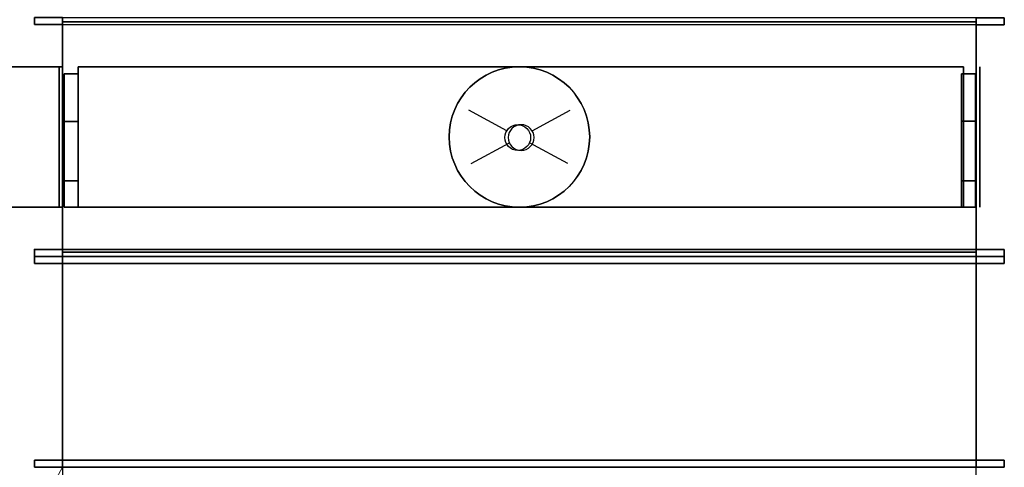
# Model space of a CAD drawing. Header units: millimetres. Extents: x 918337 to 1269480, y -257156 to -67477.
# Tile 19 of 114: x 1015946 to 1016646, y -134543 to -134225. Entities that reach past the tile are written whole.
import ezdxf

# ---------------------------------------------------------------- set-up
doc = ezdxf.new("R2010")
doc.units = ezdxf.units.MM
doc.layers.get('0').update_dxf_attribs({"color": 8, "lineweight": 9})
for name, color, linetype, lineweight in [('1VZT - LEGENDY', 7, 'Continuous', 13), ('1VZT-POTRUBI', 4, 'Continuous', 30), ('1VZT-srafy', 253, 'Continuous', 13)]:
    doc.layers.add(name, color=color, linetype=linetype, lineweight=lineweight)
for name, color, linetype in [('MAT_253_BYOLXP003919182844', 253, 'Continuous'), ('MAT_30_BYOLXP003919182844', 30, 'Continuous'), ('MAT_42_BYOLXP003919182844', 42, 'Continuous'), ('Mat_mar_BYOLXP003919182844', 7, 'Continuous')]:
    doc.layers.add(name, color=color, linetype=linetype)

# ---------------------------------------------------------------- blocks, each defined once
blk = doc.blocks.new('1283_251_BYOLXP003919182844')
at = {"layer": 'MAT_253_BYOLXP003919182844'}
for points in [[(3779.9275, 1776.2693, -300.6597), (3813.8474, 1776.2748, -327.7197), (3813.8474, 1766.2748, -327.7217), (3779.9275, 1766.2693, -300.6617)], [(3824.9775, 1776.2649, -278.9697), (3813.8474, 1776.2748, -327.7197), (3779.9275, 1776.2693, -300.6597), (3779.9275, 1776.2605, -257.2797)], [(3779.9275, 1776.2605, -257.2797), (3779.9275, 1776.2693, -300.6597), (3779.9275, 1766.2693, -300.6617), (3779.9275, 1766.2605, -257.2817)], [(3824.9775, 1776.2649, -278.9697), (3779.9275, 1776.2605, -257.2797), (3813.8474, 1776.2549, -230.2197), (3856.1475, 1776.257, -239.8797)], [(3813.8474, 1776.2549, -230.2197), (3779.9275, 1776.2605, -257.2797), (3779.9275, 1766.2605, -257.2817), (3813.8474, 1766.2549, -230.2217)], [(3813.8474, 1776.2748, -327.7197), (3856.1475, 1776.2728, -318.0597), (3856.1475, 1766.2728, -318.0617), (3813.8474, 1766.2748, -327.7217)], [(3824.9775, 1776.2649, -278.9697), (3874.9775, 1776.2649, -278.9697), (3856.1475, 1776.2728, -318.0597), (3813.8474, 1776.2748, -327.7197)], [(3856.1475, 1776.257, -239.8797), (3813.8474, 1776.2549, -230.2197), (3813.8474, 1766.2549, -230.2217), (3856.1475, 1766.2568, -239.8817)], [(3824.9775, 1776.2649, -278.9697), (3856.1475, 1776.257, -239.8797), (3874.9775, 1776.2649, -278.9697), (3824.9775, 1776.2649, -278.9697)], [(3856.1475, 1776.2728, -318.0597), (3874.9775, 1776.2649, -278.9697), (3874.9775, 1766.2649, -278.9717), (3856.1475, 1766.2728, -318.0617)], [(3874.9775, 1776.2649, -278.9697), (3856.1475, 1776.257, -239.8797), (3856.1475, 1766.2568, -239.8817), (3874.9775, 1766.2649, -278.9717)], [(3813.8474, 1766.2748, -327.7217), (3856.1475, 1766.2728, -318.0617), (3824.9775, 1766.2649, -278.9717), (3779.9275, 1766.2693, -300.6617)], [(3779.9275, 1766.2605, -257.2817), (3779.9275, 1766.2693, -300.6617), (3824.9775, 1766.2649, -278.9717), (3813.8474, 1766.2549, -230.2217)], [(3824.9775, 1766.2649, -278.9717), (3856.1475, 1766.2568, -239.8817), (3813.8474, 1766.2549, -230.2217), (3824.9775, 1766.2649, -278.9717)], [(3824.9775, 1766.2649, -278.9717), (3856.1475, 1766.2728, -318.0617), (3874.9775, 1766.2649, -278.9717), (3856.1475, 1766.2568, -239.8817)]]:
    blk.add_3dface(points, dxfattribs=at)
blk = doc.blocks.new('1283_252_BYOLXP003919182844')
at = {"layer": 'MAT_253_BYOLXP003919182844'}
for points in [[(3779.9275, 1776.2693, -400.6597), (3813.8474, 1776.2748, -427.7197), (3813.8474, 1766.2748, -427.7217), (3779.9275, 1766.2693, -400.6617)], [(3824.9775, 1776.2649, -378.9697), (3813.8474, 1776.2748, -427.7197), (3779.9275, 1776.2693, -400.6597), (3779.9275, 1776.2604, -357.2797)], [(3779.9275, 1776.2604, -357.2797), (3779.9275, 1776.2693, -400.6597), (3779.9275, 1766.2693, -400.6617), (3779.9275, 1766.2605, -357.2817)], [(3824.9775, 1776.2649, -378.9697), (3779.9275, 1776.2604, -357.2797), (3813.8474, 1776.2549, -330.2197), (3856.1475, 1776.2568, -339.8797)], [(3813.8474, 1776.2549, -330.2197), (3779.9275, 1776.2604, -357.2797), (3779.9275, 1766.2605, -357.2817), (3813.8474, 1766.2549, -330.2217)], [(3813.8474, 1776.2748, -427.7197), (3856.1475, 1776.2728, -418.0597), (3856.1475, 1766.2728, -418.0617), (3813.8474, 1766.2748, -427.7217)], [(3824.9775, 1776.2649, -378.9697), (3874.9775, 1776.2649, -378.9697), (3856.1475, 1776.2728, -418.0597), (3813.8474, 1776.2748, -427.7197)], [(3856.1475, 1776.2568, -339.8797), (3813.8474, 1776.2549, -330.2197), (3813.8474, 1766.2549, -330.2217), (3856.1475, 1766.2568, -339.8817)], [(3824.9775, 1776.2649, -378.9697), (3856.1475, 1776.2568, -339.8797), (3874.9775, 1776.2649, -378.9697), (3824.9775, 1776.2649, -378.9697)], [(3856.1475, 1776.2728, -418.0597), (3874.9775, 1776.2649, -378.9697), (3874.9775, 1766.2649, -378.9717), (3856.1475, 1766.2728, -418.0617)], [(3874.9775, 1776.2649, -378.9697), (3856.1475, 1776.2568, -339.8797), (3856.1475, 1766.2568, -339.8817), (3874.9775, 1766.2649, -378.9717)], [(3813.8474, 1766.2748, -427.7217), (3856.1475, 1766.2728, -418.0617), (3824.9775, 1766.2649, -378.9717), (3779.9275, 1766.2693, -400.6617)], [(3779.9275, 1766.2605, -357.2817), (3779.9275, 1766.2693, -400.6617), (3824.9775, 1766.2649, -378.9717), (3813.8474, 1766.2549, -330.2217)], [(3824.9775, 1766.2649, -378.9717), (3856.1475, 1766.2568, -339.8817), (3813.8474, 1766.2549, -330.2217), (3824.9775, 1766.2649, -378.9717)], [(3824.9775, 1766.2649, -378.9717), (3856.1475, 1766.2728, -418.0617), (3874.9775, 1766.2649, -378.9717), (3856.1475, 1766.2568, -339.8817)]]:
    blk.add_3dface(points, dxfattribs=at)
blk = doc.blocks.new('1283_253_BYOLXP003919182844')
at = {"layer": 'MAT_253_BYOLXP003919182844'}
for points in [[(3779.9275, 2414.8691, -300.6598), (3813.8477, 2414.8748, -327.7198), (3813.8477, 2404.8748, -327.7219), (3779.9275, 2404.8691, -300.6619)], [(3824.9775, 2414.8647, -278.9698), (3813.8477, 2414.8748, -327.7198), (3779.9275, 2414.8691, -300.6598), (3779.9275, 2414.8604, -257.2798)], [(3779.9275, 2414.8604, -257.2798), (3779.9275, 2414.8691, -300.6598), (3779.9275, 2404.8691, -300.6619), (3779.9275, 2404.8604, -257.2819)], [(3824.9775, 2414.8647, -278.9698), (3779.9275, 2414.8604, -257.2798), (3813.8477, 2414.855, -230.2198), (3856.1475, 2414.8569, -239.8798)], [(3813.8477, 2414.855, -230.2198), (3779.9275, 2414.8604, -257.2798), (3779.9275, 2404.8604, -257.2819), (3813.8477, 2404.855, -230.2219)], [(3813.8477, 2414.8748, -327.7198), (3856.1475, 2414.8728, -318.0598), (3856.1475, 2404.8728, -318.0619), (3813.8477, 2404.8748, -327.7219)], [(3824.9775, 2414.8647, -278.9698), (3874.9775, 2414.8647, -278.9698), (3856.1475, 2414.8728, -318.0598), (3813.8477, 2414.8748, -327.7198)], [(3856.1475, 2414.8569, -239.8798), (3813.8477, 2414.855, -230.2198), (3813.8477, 2404.855, -230.2219), (3856.1475, 2404.8569, -239.8819)], [(3824.9775, 2414.8647, -278.9698), (3856.1475, 2414.8569, -239.8798), (3874.9775, 2414.8647, -278.9698), (3824.9775, 2414.8647, -278.9698)], [(3856.1475, 2414.8728, -318.0598), (3874.9775, 2414.8647, -278.9698), (3874.9775, 2404.8647, -278.9719), (3856.1475, 2404.8728, -318.0619)], [(3874.9775, 2414.8647, -278.9698), (3856.1475, 2414.8569, -239.8798), (3856.1475, 2404.8569, -239.8819), (3874.9775, 2404.8647, -278.9719)], [(3813.8477, 2404.8748, -327.7219), (3856.1475, 2404.8728, -318.0619), (3824.9775, 2404.8647, -278.9719), (3779.9275, 2404.8691, -300.6619)], [(3779.9275, 2404.8604, -257.2819), (3779.9275, 2404.8691, -300.6619), (3824.9775, 2404.8647, -278.9719), (3813.8477, 2404.855, -230.2219)], [(3824.9775, 2404.8647, -278.9719), (3856.1475, 2404.8569, -239.8819), (3813.8477, 2404.855, -230.2219), (3824.9775, 2404.8647, -278.9719)], [(3824.9775, 2404.8647, -278.9719), (3856.1475, 2404.8728, -318.0619), (3874.9775, 2404.8647, -278.9719), (3856.1475, 2404.8569, -239.8819)]]:
    blk.add_3dface(points, dxfattribs=at)
blk = doc.blocks.new('1283_254_BYOLXP003919182844')
at = {"layer": 'MAT_253_BYOLXP003919182844'}
for points in [[(3779.9275, 2414.8691, -400.6598), (3813.8477, 2414.8748, -427.7198), (3813.8477, 2404.8748, -427.7219), (3779.9275, 2404.8691, -400.6619)], [(3824.9775, 2414.8647, -378.9698), (3813.8477, 2414.8748, -427.7198), (3779.9275, 2414.8691, -400.6598), (3779.9275, 2414.8604, -357.2798)], [(3779.9275, 2414.8604, -357.2798), (3779.9275, 2414.8691, -400.6598), (3779.9275, 2404.8691, -400.6619), (3779.9275, 2404.8604, -357.2819)], [(3824.9775, 2414.8647, -378.9698), (3779.9275, 2414.8604, -357.2798), (3813.8477, 2414.855, -330.2198), (3856.1475, 2414.8569, -339.8798)], [(3813.8477, 2414.855, -330.2198), (3779.9275, 2414.8604, -357.2798), (3779.9275, 2404.8604, -357.2819), (3813.8477, 2404.855, -330.2219)], [(3813.8477, 2414.8748, -427.7198), (3856.1475, 2414.8728, -418.0598), (3856.1475, 2404.8728, -418.0619), (3813.8477, 2404.8748, -427.7219)], [(3824.9775, 2414.8647, -378.9698), (3874.9775, 2414.8647, -378.9698), (3856.1475, 2414.8728, -418.0598), (3813.8477, 2414.8748, -427.7198)], [(3856.1475, 2414.8569, -339.8798), (3813.8477, 2414.855, -330.2198), (3813.8477, 2404.855, -330.2219), (3856.1475, 2404.8569, -339.8819)], [(3824.9775, 2414.8647, -378.9698), (3856.1475, 2414.8569, -339.8798), (3874.9775, 2414.8647, -378.9698), (3824.9775, 2414.8647, -378.9698)], [(3856.1475, 2414.8728, -418.0598), (3874.9775, 2414.8647, -378.9698), (3874.9775, 2404.8647, -378.9719), (3856.1475, 2404.8728, -418.0619)], [(3874.9775, 2414.8647, -378.9698), (3856.1475, 2414.8569, -339.8798), (3856.1475, 2404.8569, -339.8819), (3874.9775, 2404.8647, -378.9719)], [(3813.8477, 2404.8748, -427.7219), (3856.1475, 2404.8728, -418.0619), (3824.9775, 2404.8647, -378.9719), (3779.9275, 2404.8691, -400.6619)], [(3779.9275, 2404.8604, -357.2819), (3779.9275, 2404.8691, -400.6619), (3824.9775, 2404.8647, -378.9719), (3813.8477, 2404.855, -330.2219)], [(3824.9775, 2404.8647, -378.9719), (3856.1475, 2404.8569, -339.8819), (3813.8477, 2404.855, -330.2219), (3824.9775, 2404.8647, -378.9719)], [(3824.9775, 2404.8647, -378.9719), (3856.1475, 2404.8728, -418.0619), (3874.9775, 2404.8647, -378.9719), (3856.1475, 2404.8569, -339.8819)]]:
    blk.add_3dface(points, dxfattribs=at)
blk = doc.blocks.new('1283_255_BYOLXP003919182844')
at = {"layer": 'MAT_253_BYOLXP003919182844'}
for points in [[(3779.9275, 2414.8691, -500.6598), (3813.8474, 2414.8748, -527.7198), (3813.8474, 2404.8748, -527.7219), (3779.9275, 2404.8691, -500.6619)], [(3824.9775, 2414.8647, -478.9698), (3813.8474, 2414.8748, -527.7198), (3779.9275, 2414.8691, -500.6598), (3779.9275, 2414.8604, -457.2798)], [(3779.9275, 2414.8604, -457.2798), (3779.9275, 2414.8691, -500.6598), (3779.9275, 2404.8691, -500.6619), (3779.9275, 2404.8604, -457.2819)], [(3824.9775, 2414.8647, -478.9698), (3779.9275, 2414.8604, -457.2798), (3813.8477, 2414.855, -430.2198), (3856.1475, 2414.8569, -439.8798)], [(3813.8477, 2414.855, -430.2198), (3779.9275, 2414.8604, -457.2798), (3779.9275, 2404.8604, -457.2819), (3813.8477, 2404.855, -430.2219)], [(3813.8474, 2414.8748, -527.7198), (3856.1475, 2414.8728, -518.0598), (3856.1475, 2404.8728, -518.0619), (3813.8474, 2404.8748, -527.7219)], [(3824.9775, 2414.8647, -478.9698), (3874.9775, 2414.8647, -478.9698), (3856.1475, 2414.8728, -518.0598), (3813.8474, 2414.8748, -527.7198)], [(3856.1475, 2414.8569, -439.8798), (3813.8477, 2414.855, -430.2198), (3813.8477, 2404.855, -430.2219), (3856.1475, 2404.8569, -439.8819)], [(3824.9775, 2414.8647, -478.9698), (3856.1475, 2414.8569, -439.8798), (3874.9775, 2414.8647, -478.9698), (3824.9775, 2414.8647, -478.9698)], [(3856.1475, 2414.8728, -518.0598), (3874.9775, 2414.8647, -478.9698), (3874.9775, 2404.8647, -478.9719), (3856.1475, 2404.8728, -518.0619)], [(3874.9775, 2414.8647, -478.9698), (3856.1475, 2414.8569, -439.8798), (3856.1475, 2404.8569, -439.8819), (3874.9775, 2404.8647, -478.9719)], [(3813.8474, 2404.8748, -527.7219), (3856.1475, 2404.8728, -518.0619), (3824.9775, 2404.8647, -478.9719), (3779.9275, 2404.8691, -500.6619)], [(3779.9275, 2404.8604, -457.2819), (3779.9275, 2404.8691, -500.6619), (3824.9775, 2404.8647, -478.9719), (3813.8477, 2404.855, -430.2219)], [(3824.9775, 2404.8647, -478.9719), (3856.1475, 2404.8569, -439.8819), (3813.8477, 2404.855, -430.2219), (3824.9775, 2404.8647, -478.9719)], [(3824.9775, 2404.8647, -478.9719), (3856.1475, 2404.8728, -518.0619), (3874.9775, 2404.8647, -478.9719), (3856.1475, 2404.8569, -439.8819)]]:
    blk.add_3dface(points, dxfattribs=at)
blk = doc.blocks.new('1283_256_BYOLXP003919182844')
at = {"layer": 'MAT_253_BYOLXP003919182844'}
for points in [[(3779.9275, 1776.2693, -500.6597), (3813.8474, 1776.2748, -527.7197), (3813.8474, 1766.2748, -527.7217), (3779.9275, 1766.2693, -500.6617)], [(3824.9775, 1776.2648, -478.9697), (3813.8474, 1776.2748, -527.7197), (3779.9275, 1776.2693, -500.6597), (3779.9275, 1776.2604, -457.2797)], [(3779.9275, 1776.2604, -457.2797), (3779.9275, 1776.2693, -500.6597), (3779.9275, 1766.2693, -500.6617), (3779.9275, 1766.2604, -457.2817)], [(3824.9775, 1776.2648, -478.9697), (3779.9275, 1776.2604, -457.2797), (3813.8474, 1776.2549, -430.2197), (3856.1475, 1776.2568, -439.8797)], [(3813.8474, 1776.2549, -430.2197), (3779.9275, 1776.2604, -457.2797), (3779.9275, 1766.2604, -457.2817), (3813.8474, 1766.2549, -430.2217)], [(3813.8474, 1776.2748, -527.7197), (3856.1475, 1776.2728, -518.0597), (3856.1475, 1766.2727, -518.0618), (3813.8474, 1766.2748, -527.7217)], [(3824.9775, 1776.2648, -478.9697), (3874.9775, 1776.2648, -478.9697), (3856.1475, 1776.2728, -518.0597), (3813.8474, 1776.2748, -527.7197)], [(3856.1475, 1776.2568, -439.8797), (3813.8474, 1776.2549, -430.2197), (3813.8474, 1766.2549, -430.2217), (3856.1475, 1766.2568, -439.8817)], [(3824.9775, 1776.2648, -478.9697), (3856.1475, 1776.2568, -439.8797), (3874.9775, 1776.2648, -478.9697), (3824.9775, 1776.2648, -478.9697)], [(3856.1475, 1776.2728, -518.0597), (3874.9775, 1776.2648, -478.9697), (3874.9775, 1766.2648, -478.9717), (3856.1475, 1766.2727, -518.0618)], [(3874.9775, 1776.2648, -478.9697), (3856.1475, 1776.2568, -439.8797), (3856.1475, 1766.2568, -439.8817), (3874.9775, 1766.2648, -478.9717)], [(3813.8474, 1766.2748, -527.7217), (3856.1475, 1766.2727, -518.0618), (3824.9775, 1766.2648, -478.9717), (3779.9275, 1766.2693, -500.6617)], [(3779.9275, 1766.2604, -457.2817), (3779.9275, 1766.2693, -500.6617), (3824.9775, 1766.2648, -478.9717), (3813.8474, 1766.2549, -430.2217)], [(3824.9775, 1766.2648, -478.9717), (3856.1475, 1766.2568, -439.8817), (3813.8474, 1766.2549, -430.2217), (3824.9775, 1766.2648, -478.9717)], [(3824.9775, 1766.2648, -478.9717), (3856.1475, 1766.2727, -518.0618), (3874.9775, 1766.2648, -478.9717), (3856.1475, 1766.2568, -439.8817)]]:
    blk.add_3dface(points, dxfattribs=at)
blk = doc.blocks.new('1004_257_BYOLXP003919182844')
at = {"layer": 'MAT_253_BYOLXP003919182844'}
blk.add_3dface([(3742.9995, 2415.2649, -220.0019), (3742.9995, 1765.2649, -220.0017), (3906.9995, 1765.2649, -220.0017), (3906.9995, 2415.2649, -220.0019)], dxfattribs=at)
blk = doc.blocks.new('M_P_258_BYOLXP003919182844')
at = {"layer": 'Mat_mar_BYOLXP003919182844', "color": 110}
for points in [[(3824.9661, 2040.2649, -217.5018), (3819.8894, 2040.5326, -217.5018), (3814.8792, 2041.2689, -217.5018), (3810.1365, 2042.4738, -217.5018), (3805.5273, 2044.214, -217.5018), (3801.1853, 2046.2889, -217.5018), (3797.0437, 2048.8325, -217.5018), (3793.1692, 2051.6438, -217.5018), (3789.6287, 2054.9236, -217.5018), (3786.4224, 2058.4709, -217.5018), (3783.55, 2062.3533, -217.5018), (3781.0115, 2066.5032, -217.5018), (3778.9407, 2070.854, -217.5018), (3777.2708, 2075.4724, -217.5018), (3776.0015, 2080.2249, -217.5018), (3775.2, 2085.178, -217.5018), (3774.9995, 2090.2649, -217.5018), (3775.2, 2095.4858, -217.5018), (3776.0015, 2100.3052, -217.5018), (3777.2708, 2105.0574, -217.5018), (3778.9407, 2109.6758, -217.5018), (3781.0115, 2114.0266, -217.5018), (3783.55, 2118.1765, -217.5018), (3786.4224, 2122.0588, -217.5018), (3789.6287, 2125.6062, -217.5018), (3793.1692, 2128.8191, -217.5018), (3797.0437, 2131.6973, -217.5018), (3801.1853, 2134.2407, -217.5018), (3805.5273, 2136.3157, -217.5018), (3810.1365, 2138.0562, -217.5018), (3814.8794, 2139.261, -217.5018), (3819.8894, 2139.9971, -217.5018), (3824.9661, 2140.2649, -217.5018), (3830.043, 2139.9971, -217.5018), (3834.9861, 2139.261, -217.5018), (3839.7957, 2138.0562, -217.5018), (3844.3381, 2136.3157, -217.5018), (3848.7471, 2134.2407, -217.5018), (3852.8887, 2131.6973, -217.5018), (3856.6963, 2128.8191, -217.5018), (3860.3035, 2125.6062, -217.5018), (3863.5098, 2122.0588, -217.5018), (3866.449, 2118.1765, -217.5018), (3868.9207, 2114.0266, -217.5018), (3871.0583, 2109.6758, -217.5018), (3872.7283, 2105.0574, -217.5018), (3873.9307, 2100.3049, -217.5018), (3874.7324, 2095.4858, -217.5018), (3874.9995, 2090.2649, -217.5018), (3874.7324, 2085.178, -217.5018), (3873.9307, 2080.2246, -217.5018), (3872.7283, 2075.4724, -217.5018), (3871.0583, 2070.854, -217.5018), (3868.9207, 2066.5032, -217.5018), (3866.449, 2062.3533, -217.5018), (3863.5098, 2058.4709, -217.5018), (3860.3035, 2054.9236, -217.5018), (3856.6963, 2051.6438, -217.5018), (3852.8887, 2048.8325, -217.5018), (3848.7471, 2046.2889, -217.5018), (3844.3381, 2044.214, -217.5018), (3839.7957, 2042.4738, -217.5018), (3834.9861, 2041.2689, -217.5018), (3830.043, 2040.5326, -217.5018), (3824.9661, 2040.2649, -217.5018)], [(3843.9375, 2124.6692, -217.5018), (3829.1746, 2097.3599, -217.5018)], [(3825.4336, 2079.8232, -217.5018), (3823.4966, 2080.0239, -217.5018), (3821.8264, 2080.5593, -217.5018), (3820.29, 2081.4294, -217.5018), (3818.8872, 2082.5674, -217.5018), (3817.8184, 2083.906, -217.5018), (3816.9502, 2085.4456, -217.5018), (3816.4158, 2087.186, -217.5018), (3816.282, 2088.9932, -217.5018), (3816.4158, 2090.9343, -217.5018), (3816.9502, 2092.6077, -217.5018), (3817.8184, 2094.147, -217.5018), (3818.8872, 2095.5527, -217.5018), (3820.29, 2096.6238, -217.5018), (3821.8264, 2097.4939, -217.5018), (3823.4966, 2098.0293, -217.5018), (3825.4336, 2098.1631, -217.5018), (3827.2373, 2098.0293, -217.5018), (3828.9741, 2097.4939, -217.5018), (3830.5105, 2096.6238, -217.5018), (3831.8464, 2095.5527, -217.5018), (3832.9822, 2094.147, -217.5018), (3833.8506, 2092.6077, -217.5018), (3834.385, 2090.9343, -217.5018), (3834.5854, 2088.9932, -217.5018), (3834.385, 2087.186, -217.5018), (3833.8506, 2085.4456, -217.5018), (3832.9822, 2083.906, -217.5018), (3831.8464, 2082.5674, -217.5018), (3830.5105, 2081.4294, -217.5018), (3828.9741, 2080.5593, -217.5018), (3827.2373, 2080.0239, -217.5018), (3825.4336, 2079.8232, -217.5018)], [(3820.5574, 2081.2957, -217.5018), (3805.928, 2054.2542, -217.5018)]]:
    blk.add_polyline3d(points, dxfattribs=at)
blk = doc.blocks.new('M_E_259_BYOLXP003919182844')
at = {"layer": 'Mat_mar_BYOLXP003919182844'}
blk.add_blockref('M_P_258_BYOLXP003919182844', (0, 0), dxfattribs=at)
blk = doc.blocks.new('1003_260_BYOLXP003919182844')
at = {"layer": 'MAT_253_BYOLXP003919182844'}
blk.add_3dface([(3742.9995, 2415.2646, -540.0018), (3906.9995, 2415.2646, -540.0018), (3906.9995, 1765.2648, -540.0017), (3742.9995, 1765.2649, -540.0017)], dxfattribs=at)
blk = doc.blocks.new('M_P_261_BYOLXP003919182844')
at = {"layer": 'Mat_mar_BYOLXP003919182844', "color": 110}
for points in [[(3824.9661, 2140.2649, -542.5018), (3819.8894, 2139.9971, -542.5018), (3814.8794, 2139.2607, -542.5018), (3810.1365, 2138.0559, -542.5018), (3805.5273, 2136.3157, -542.5018), (3801.1853, 2134.2407, -542.5018), (3797.0437, 2131.6973, -542.5018), (3793.1692, 2128.886, -542.5018), (3789.6287, 2125.6062, -542.5018), (3786.4224, 2122.0586, -542.5018), (3783.55, 2118.1765, -542.5018), (3781.0115, 2114.0266, -542.5018), (3778.9407, 2109.6758, -542.5018), (3777.2708, 2105.0574, -542.5018), (3776.0015, 2100.3049, -542.5018), (3775.2, 2095.3518, -542.5018), (3774.9995, 2090.2649, -542.5018), (3775.2, 2085.0439, -542.5018), (3776.0015, 2080.2246, -542.5018), (3777.2708, 2075.4722, -542.5018), (3778.9407, 2070.8538, -542.5018), (3781.0115, 2066.5032, -542.5018), (3783.55, 2062.353, -542.5018), (3786.4224, 2058.4709, -542.5018), (3789.6287, 2054.9233, -542.5018), (3793.1692, 2051.7104, -542.5018), (3797.0437, 2048.8323, -542.5018), (3801.1853, 2046.2888, -542.5018), (3805.5273, 2044.2139, -542.5018), (3810.1365, 2042.4736, -542.5018), (3814.8794, 2041.2688, -542.5018), (3819.8894, 2040.5325, -542.5018), (3824.9661, 2040.2648, -542.5018), (3830.043, 2040.5325, -542.5018), (3834.9861, 2041.2688, -542.5018), (3839.7957, 2042.4736, -542.5018), (3844.3381, 2044.2139, -542.5018), (3848.7471, 2046.2888, -542.5018), (3852.8887, 2048.8323, -542.5018), (3856.6963, 2051.7104, -542.5018), (3860.3035, 2054.9233, -542.5018), (3863.5098, 2058.4709, -542.5018), (3866.449, 2062.353, -542.5018), (3868.9207, 2066.5032, -542.5018), (3871.0583, 2070.8538, -542.5018), (3872.7283, 2075.4722, -542.5018), (3873.9307, 2080.2246, -542.5018), (3874.7324, 2085.0439, -542.5018), (3874.9995, 2090.2646, -542.5018), (3874.7324, 2095.3518, -542.5018), (3873.9307, 2100.3049, -542.5018), (3872.7283, 2105.0574, -542.5018), (3871.0583, 2109.6758, -542.5018), (3868.9207, 2114.0264, -542.5018), (3866.449, 2118.1765, -542.5018), (3863.5098, 2122.0586, -542.5018), (3860.3035, 2125.6062, -542.5018), (3856.6963, 2128.886, -542.5018), (3852.8887, 2131.6973, -542.5018), (3848.7471, 2134.2407, -542.5018), (3844.3381, 2136.3157, -542.5018), (3839.7959, 2138.0559, -542.5018), (3834.9861, 2139.2607, -542.5018), (3830.043, 2139.9971, -542.5018), (3824.9661, 2140.2649, -542.5018)], [(3820.5574, 2099.2339, -542.5018), (3805.928, 2126.2754, -542.5018)], [(3825.4338, 2100.7065, -542.5018), (3823.4966, 2100.5059, -542.5018), (3821.8264, 2099.9702, -542.5018), (3820.29, 2099.1001, -542.5018), (3818.8872, 2097.9622, -542.5018), (3817.8186, 2096.6235, -542.5018), (3816.9502, 2095.084, -542.5018), (3816.4158, 2093.3438, -542.5018), (3816.282, 2091.5366, -542.5018), (3816.4158, 2089.5955, -542.5018), (3816.9502, 2087.9221, -542.5018), (3817.8186, 2086.3826, -542.5018), (3818.8872, 2084.9771, -542.5018), (3820.29, 2083.906, -542.5018), (3821.8264, 2083.0359, -542.5018), (3823.4966, 2082.5005, -542.5018), (3825.4338, 2082.3665, -542.5018), (3827.2373, 2082.5005, -542.5018), (3828.9741, 2083.0359, -542.5018), (3830.5105, 2083.906, -542.5018), (3831.8464, 2084.9771, -542.5018), (3832.9822, 2086.3826, -542.5018), (3833.8506, 2087.9221, -542.5018), (3834.385, 2089.5955, -542.5018), (3834.5854, 2091.5366, -542.5018), (3834.385, 2093.3438, -542.5018), (3833.8506, 2095.084, -542.5018), (3832.9822, 2096.6235, -542.5018), (3831.8464, 2097.9622, -542.5018), (3830.5105, 2099.1001, -542.5018), (3828.9741, 2099.9702, -542.5018), (3827.2373, 2100.5059, -542.5018), (3825.4338, 2100.7065, -542.5018)], [(3843.9375, 2055.8606, -542.5018), (3829.1746, 2083.1697, -542.5018)]]:
    blk.add_polyline3d(points, dxfattribs=at)
blk = doc.blocks.new('M_E_262_BYOLXP003919182844')
at = {"layer": 'Mat_mar_BYOLXP003919182844'}
blk.add_blockref('M_P_261_BYOLXP003919182844', (0, 0), dxfattribs=at)
blk = doc.blocks.new('1005_263_BYOLXP003919182844')
at = {"layer": 'MAT_253_BYOLXP003919182844'}
blk.add_3dface([(3742.9995, 2415.2649, -220.0019), (3906.9995, 2415.2649, -220.0019), (3906.9995, 2415.2649, -540.0018), (3742.9995, 2415.2649, -540.0018)], dxfattribs=at)
blk = doc.blocks.new('M_P_264_BYOLXP003919182844')
at = {"layer": 'Mat_mar_BYOLXP003919182844', "color": 110}
for points in [[(3824.9661, 2417.7649, -330.0019), (3819.8894, 2417.7649, -330.2696), (3814.8794, 2417.7649, -331.0059), (3810.1365, 2417.7649, -332.2107), (3805.5273, 2417.7649, -333.951), (3801.1853, 2417.7649, -336.0259), (3797.0437, 2417.7649, -338.5695), (3793.1692, 2417.7649, -341.3807), (3789.6287, 2417.7649, -344.6605), (3786.4224, 2417.7649, -348.208), (3783.55, 2417.7649, -352.0902), (3781.0115, 2417.7649, -356.2401), (3778.9407, 2417.7649, -360.5909), (3777.2708, 2417.7649, -365.2094), (3776.0015, 2417.7649, -369.9617), (3775.2, 2417.7649, -374.9149), (3774.9995, 2417.7649, -380.0019), (3775.2, 2417.7649, -385.2227), (3776.0015, 2417.7649, -390.042), (3777.2708, 2417.7649, -394.7944), (3778.9407, 2417.7649, -399.4128), (3781.0115, 2417.7649, -403.7636), (3783.55, 2417.7649, -407.9135), (3786.4224, 2417.7649, -411.7957), (3789.6287, 2417.7649, -415.3432), (3793.1692, 2417.7649, -418.5561), (3797.0437, 2417.7649, -421.4343), (3801.1853, 2417.7649, -423.9778), (3805.5273, 2417.7649, -426.0527), (3810.1365, 2417.7649, -427.793), (3814.8794, 2417.7649, -428.9978), (3819.8894, 2417.7649, -429.7341), (3824.9661, 2417.7649, -430.0019), (3830.043, 2417.7649, -429.7341), (3834.9861, 2417.7649, -428.9978), (3839.7957, 2417.7649, -427.793), (3844.3381, 2417.7649, -426.0527), (3848.7471, 2417.7649, -423.9778), (3852.8887, 2417.7649, -421.4343), (3856.6963, 2417.7649, -418.5561), (3860.3035, 2417.7649, -415.3432), (3863.5098, 2417.7649, -411.7957), (3866.449, 2417.7649, -407.9135), (3868.9207, 2417.7649, -403.7636), (3871.0583, 2417.7649, -399.4128), (3872.7283, 2417.7649, -394.7944), (3873.9307, 2417.7649, -390.042), (3874.7324, 2417.7649, -385.2227), (3874.9995, 2417.7649, -380.0019), (3874.7324, 2417.7649, -374.9149), (3873.9307, 2417.7649, -369.9617), (3872.7283, 2417.7649, -365.2094), (3871.0583, 2417.7649, -360.5909), (3868.9207, 2417.7649, -356.2401), (3866.449, 2417.7649, -352.0902), (3863.5098, 2417.7649, -348.208), (3860.3035, 2417.7649, -344.6605), (3856.6963, 2417.7649, -341.3807), (3852.8887, 2417.7649, -338.5695), (3848.7471, 2417.7649, -336.0259), (3844.3381, 2417.7649, -333.951), (3839.7957, 2417.7649, -332.2107), (3834.9861, 2417.7649, -331.0059), (3830.043, 2417.7649, -330.2696), (3824.9661, 2417.7649, -330.0019)], [(3820.5574, 2417.7649, -371.0327), (3805.928, 2417.7649, -343.9911)], [(3825.4336, 2417.7649, -369.5601), (3823.4966, 2417.7649, -369.7609), (3821.8264, 2417.7649, -370.2964), (3820.29, 2417.7649, -371.1665), (3818.8872, 2417.7649, -372.3044), (3817.8186, 2417.7649, -373.6431), (3816.9502, 2417.7649, -375.1826), (3816.4158, 2417.7649, -376.9229), (3816.282, 2417.7649, -378.7301), (3816.4158, 2417.7649, -380.6712), (3816.9502, 2417.7649, -382.3446), (3817.8186, 2417.7649, -383.8841), (3818.8872, 2417.7649, -385.2897), (3820.29, 2417.7649, -386.3606), (3821.8264, 2417.7649, -387.2308), (3823.4966, 2417.7649, -387.7662), (3825.4336, 2417.7649, -387.9001), (3827.2373, 2417.7649, -387.7662), (3828.9741, 2417.7649, -387.2308), (3830.5105, 2417.7649, -386.3606), (3831.8464, 2417.7649, -385.2897), (3832.9822, 2417.7649, -383.8841), (3833.8506, 2417.7649, -382.3446), (3834.385, 2417.7649, -380.6712), (3834.5854, 2417.7649, -378.7301), (3834.385, 2417.7649, -376.9229), (3833.8506, 2417.7649, -375.1826), (3832.9822, 2417.7649, -373.6431), (3831.8464, 2417.7649, -372.3044), (3830.5105, 2417.7649, -371.1665), (3828.9741, 2417.7649, -370.2964), (3827.2373, 2417.7649, -369.7609), (3825.4336, 2417.7649, -369.5601)], [(3843.9375, 2417.7649, -414.4062), (3829.1746, 2417.7649, -387.0969)]]:
    blk.add_polyline3d(points, dxfattribs=at)
blk = doc.blocks.new('M_E_265_BYOLXP003919182844')
at = {"layer": 'Mat_mar_BYOLXP003919182844'}
blk.add_blockref('M_P_264_BYOLXP003919182844', (0, 0), dxfattribs=at)
blk = doc.blocks.new('1380_266_BYOLXP003919182844')
at = {"layer": 'MAT_253_BYOLXP003919182844'}
blk.add_3dface([(3906.9995, 1765.2649, -220.0017), (3742.9995, 1765.2649, -220.0017), (3742.9995, 1765.2649, -540.0017), (3906.9995, 1765.2648, -540.0017)], dxfattribs=at)
blk = doc.blocks.new('M_P_267_BYOLXP003919182844')
at = {"layer": 'Mat_mar_BYOLXP003919182844', "color": 110}
for points in [[(3824.9661, 1762.7649, -540.0017), (3819.8894, 1762.7649, -539.734), (3814.8794, 1762.7649, -538.9977), (3810.1365, 1762.7649, -537.7928), (3805.5273, 1762.7649, -536.0526), (3801.1853, 1762.7649, -533.9776), (3797.0437, 1762.7649, -531.4341), (3793.1692, 1762.7649, -528.6229), (3789.6287, 1762.7649, -525.3431), (3786.4224, 1762.7649, -521.7955), (3783.55, 1762.7649, -517.9133), (3781.0115, 1762.7649, -513.7634), (3778.9407, 1762.7649, -509.4127), (3777.2708, 1762.7649, -504.7942), (3776.0015, 1762.7649, -500.0419), (3775.2, 1762.7649, -495.0887), (3774.9995, 1762.7649, -490.0017), (3775.2, 1762.7649, -484.7808), (3776.0015, 1762.7649, -479.9615), (3777.2708, 1762.7649, -475.2092), (3778.9407, 1762.7649, -470.5907), (3781.0115, 1762.7649, -466.24), (3783.55, 1762.7649, -462.0901), (3786.4224, 1762.7649, -458.2079), (3789.6287, 1762.7649, -454.6603), (3793.1692, 1762.7649, -451.4475), (3797.0437, 1762.7649, -448.5693), (3801.1853, 1762.7649, -446.0258), (3805.5273, 1762.7649, -443.9508), (3810.1365, 1762.7649, -442.2105), (3814.8794, 1762.7649, -441.0057), (3819.8894, 1762.7649, -440.2694), (3824.9661, 1762.7649, -440.0017), (3830.043, 1762.7649, -440.2694), (3834.9861, 1762.7649, -441.0057), (3839.7957, 1762.7649, -442.2105), (3844.3381, 1762.7649, -443.9508), (3848.7471, 1762.7649, -446.0258), (3852.8887, 1762.7649, -448.5693), (3856.6963, 1762.7649, -451.4475), (3860.3035, 1762.7649, -454.6603), (3863.5098, 1762.7649, -458.2079), (3866.449, 1762.7649, -462.0901), (3868.9207, 1762.7649, -466.24), (3871.0583, 1762.7649, -470.5907), (3872.7283, 1762.7649, -475.2092), (3873.9307, 1762.7649, -479.9615), (3874.7324, 1762.7649, -484.7808), (3874.9995, 1762.7649, -490.0017), (3874.7324, 1762.7649, -495.0887), (3873.9307, 1762.7649, -500.0419), (3872.7283, 1762.7649, -504.7942), (3871.0583, 1762.7649, -509.4127), (3868.9207, 1762.7649, -513.7634), (3866.449, 1762.7649, -517.9133), (3863.5098, 1762.7649, -521.7955), (3860.3035, 1762.7649, -525.3431), (3856.6963, 1762.7649, -528.6229), (3852.8887, 1762.7649, -531.4341), (3848.7471, 1762.7649, -533.9776), (3844.3381, 1762.7649, -536.0526), (3839.7957, 1762.7649, -537.7928), (3834.9861, 1762.7649, -538.9977), (3830.043, 1762.7649, -539.734), (3824.9661, 1762.7649, -540.0017)], [(3820.5574, 1762.7649, -498.9709), (3805.928, 1762.7649, -526.0125)], [(3825.4336, 1762.7649, -500.4435), (3823.4966, 1762.7649, -500.2427), (3821.8264, 1762.7649, -499.7072), (3820.29, 1762.7649, -498.837), (3818.8872, 1762.7649, -497.6992), (3817.8186, 1762.7649, -496.3605), (3816.9502, 1762.7649, -494.821), (3816.4158, 1762.7649, -493.0807), (3816.282, 1762.7649, -491.2735), (3816.4158, 1762.7649, -489.3324), (3816.9502, 1762.7649, -487.659), (3817.8186, 1762.7649, -486.1195), (3818.8872, 1762.7649, -484.7139), (3820.29, 1762.7649, -483.6429), (3821.8264, 1762.7649, -482.7728), (3823.4966, 1762.7649, -482.2373), (3825.4336, 1762.7649, -482.1035), (3827.2373, 1762.7649, -482.2373), (3828.9741, 1762.7649, -482.7728), (3830.5105, 1762.7649, -483.6429), (3831.8464, 1762.7649, -484.7139), (3832.9822, 1762.7649, -486.1195), (3833.8506, 1762.7649, -487.659), (3834.385, 1762.7649, -489.3324), (3834.5854, 1762.7649, -491.2735), (3834.385, 1762.7649, -493.0807), (3833.8506, 1762.7649, -494.821), (3832.9822, 1762.7649, -496.3605), (3831.8464, 1762.7649, -497.6992), (3830.5105, 1762.7649, -498.837), (3828.9741, 1762.7649, -499.7072), (3827.2373, 1762.7649, -500.2427), (3825.4336, 1762.7649, -500.4435)], [(3843.9375, 1762.7649, -455.5974), (3829.1746, 1762.7649, -482.9067)]]:
    blk.add_polyline3d(points, dxfattribs=at)
blk = doc.blocks.new('M_E_268_BYOLXP003919182844')
at = {"layer": 'Mat_mar_BYOLXP003919182844'}
blk.add_blockref('M_P_267_BYOLXP003919182844', (0, 0), dxfattribs=at)
blk = doc.blocks.new('1283_269_BYOLXP003919182844')
at = {"layer": 'MAT_253_BYOLXP003919182844'}
for points in [[(3774.9775, 1776.2249, -274.0017), (3774.9775, 2406.2249, -274.0019), (3774.9775, 2406.2249, -284.0019), (3774.9775, 1776.2249, -284.0017)], [(3774.9775, 2406.2249, -274.0019), (3774.9775, 1776.2249, -274.0017), (3874.9775, 1776.2249, -274.0017), (3874.9775, 2406.2249, -274.0019)], [(3774.9775, 2406.2249, -284.0019), (3874.9775, 2406.2249, -284.0019), (3874.9775, 1776.2249, -284.0017), (3774.9775, 1776.2249, -284.0017)], [(3774.9775, 2406.2249, -274.0019), (3874.9775, 2406.2249, -274.0019), (3874.9775, 2406.2249, -284.0019), (3774.9775, 2406.2249, -284.0019)], [(3874.9775, 2406.2249, -274.0019), (3874.9775, 1776.2249, -274.0017), (3874.9775, 1776.2249, -284.0017), (3874.9775, 2406.2249, -284.0019)], [(3874.9775, 1776.2249, -274.0017), (3774.9775, 1776.2249, -274.0017), (3774.9775, 1776.2249, -284.0017), (3874.9775, 1776.2249, -284.0017)]]:
    blk.add_3dface(points, dxfattribs=at)
blk = doc.blocks.new('1283_270_BYOLXP003919182844')
at = {"layer": 'MAT_253_BYOLXP003919182844'}
for points in [[(3774.9775, 1776.2249, -373.9697), (3774.9775, 2406.2249, -373.9698), (3774.9775, 2406.2249, -383.9698), (3774.9775, 1776.2249, -383.9697)], [(3774.9775, 2406.2249, -373.9698), (3774.9775, 1776.2249, -373.9697), (3874.9775, 1776.2249, -373.9697), (3874.9775, 2406.2249, -373.9699)], [(3774.9775, 2406.2249, -383.9698), (3874.9775, 2406.2249, -383.9699), (3874.9775, 1776.2249, -383.9697), (3774.9775, 1776.2249, -383.9697)], [(3774.9775, 2406.2249, -373.9698), (3874.9775, 2406.2249, -373.9699), (3874.9775, 2406.2249, -383.9699), (3774.9775, 2406.2249, -383.9698)], [(3874.9775, 2406.2249, -373.9699), (3874.9775, 1776.2249, -373.9697), (3874.9775, 1776.2249, -383.9697), (3874.9775, 2406.2249, -383.9699)], [(3874.9775, 1776.2249, -373.9697), (3774.9775, 1776.2249, -373.9697), (3774.9775, 1776.2249, -383.9697), (3874.9775, 1776.2249, -383.9697)]]:
    blk.add_3dface(points, dxfattribs=at)
blk = doc.blocks.new('1001_271_BYOLXP003919182844')
at = {"layer": 'MAT_253_BYOLXP003919182844'}
for points in [[(3774.9775, 1776.2249, -473.9717), (3774.9775, 2406.2249, -473.9719), (3774.9775, 2406.2249, -483.9719), (3774.9775, 1776.2249, -483.9717)], [(3774.9775, 2406.2249, -473.9719), (3774.9775, 1776.2249, -473.9717), (3874.9775, 1776.2249, -473.9718), (3874.9775, 2406.2249, -473.9719)], [(3774.9775, 2406.2249, -483.9719), (3874.9775, 2406.2249, -483.9719), (3874.9775, 1776.2249, -483.9717), (3774.9775, 1776.2249, -483.9717)], [(3774.9775, 2406.2249, -473.9719), (3874.9775, 2406.2249, -473.9719), (3874.9775, 2406.2249, -483.9719), (3774.9775, 2406.2249, -483.9719)], [(3874.9775, 2406.2249, -473.9719), (3874.9775, 1776.2249, -473.9718), (3874.9775, 1776.2249, -483.9717), (3874.9775, 2406.2249, -483.9719)], [(3874.9775, 1776.2249, -473.9718), (3774.9775, 1776.2249, -473.9717), (3774.9775, 1776.2249, -483.9717), (3874.9775, 1776.2249, -483.9717)]]:
    blk.add_3dface(points, dxfattribs=at)
blk = doc.blocks.new('1261_272_BYOLXP003919182844')
at = {"layer": 'MAT_253_BYOLXP003919182844'}
for points in [[(3739.9397, 1745.2637, -200.0006), (3740.0972, 2435.2637, -200.1581), (3740.1016, 2435.259, -220.1581), (3739.9441, 1745.2592, -220.0006)], [(3744.9397, 1745.2626, -199.9995), (3745.0972, 2435.2625, -200.1569), (3740.0972, 2435.2637, -200.1581), (3739.9397, 1745.2637, -200.0006)], [(3745.1016, 2435.2578, -220.1569), (3744.9441, 1745.2579, -219.9995), (3739.9441, 1745.2592, -220.0006), (3740.1016, 2435.259, -220.1581)], [(3740.0171, 1745.186, -540.0005), (3740.1746, 2435.186, -540.1581), (3740.1792, 2435.1814, -560.1581), (3740.0217, 1745.1815, -560.0005)], [(3745.0171, 1745.1849, -539.9994), (3745.1746, 2435.1848, -540.1569), (3740.1746, 2435.186, -540.1581), (3740.0171, 1745.186, -540.0005)], [(3745.1792, 2435.1802, -560.1569), (3745.0217, 1745.1804, -559.9994), (3740.0217, 1745.1815, -560.0005), (3740.1792, 2435.1814, -560.1581)], [(3745.0972, 2435.2625, -200.1569), (3745.1016, 2435.2578, -220.1569), (3740.1016, 2435.259, -220.1581), (3740.0972, 2435.2637, -200.1581)], [(3740.0972, 2415.259, -220.1535), (3740.1016, 2435.259, -220.1581), (3740.1746, 2435.186, -540.1581), (3740.1699, 2415.186, -540.1534)], [(3745.1016, 2435.2578, -220.1569), (3745.1746, 2435.1848, -540.1569), (3740.1746, 2435.186, -540.1581), (3740.1016, 2435.259, -220.1581)], [(3745.1746, 2435.1848, -540.1569), (3745.1792, 2435.1802, -560.1569), (3740.1792, 2435.1814, -560.1581), (3740.1746, 2435.186, -540.1581)], [(3744.9397, 1745.2626, -199.9995), (3744.9441, 1745.2579, -219.9995), (3745.1016, 2435.2578, -220.1569), (3745.0972, 2435.2625, -200.1569)], [(3745.0171, 1745.1849, -539.9994), (3745.0217, 1745.1804, -559.9994), (3745.1792, 2435.1802, -560.1569), (3745.1746, 2435.1848, -540.1569)], [(3745.0972, 2415.2578, -220.1524), (3745.1699, 2415.1848, -540.1523), (3745.1746, 2435.1848, -540.1569), (3745.1016, 2435.2578, -220.1569)], [(3745.1699, 2415.1848, -540.1523), (3745.0972, 2415.2578, -220.1524), (3740.0972, 2415.259, -220.1535), (3740.1699, 2415.186, -540.1534)], [(3739.9441, 1745.2592, -220.0006), (3739.9487, 1765.2592, -220.0052), (3740.0217, 1765.186, -540.0051), (3740.0171, 1745.186, -540.0005)], [(3744.9487, 1765.2579, -220.004), (3745.0217, 1765.1849, -540.004), (3740.0217, 1765.186, -540.0051), (3739.9487, 1765.2592, -220.0052)], [(3744.9441, 1745.2579, -219.9995), (3745.0171, 1745.1849, -539.9994), (3745.0217, 1765.1849, -540.004), (3744.9487, 1765.2579, -220.004)], [(3744.9441, 1745.2579, -219.9995), (3744.9397, 1745.2626, -199.9995), (3739.9397, 1745.2637, -200.0006), (3739.9441, 1745.2592, -220.0006)], [(3745.0171, 1745.1849, -539.9994), (3744.9441, 1745.2579, -219.9995), (3739.9441, 1745.2592, -220.0006), (3740.0171, 1745.186, -540.0005)], [(3745.0217, 1745.1804, -559.9994), (3745.0171, 1745.1849, -539.9994), (3740.0171, 1745.186, -540.0005), (3740.0217, 1745.1815, -560.0005)]]:
    blk.add_3dface(points, dxfattribs=at)
blk = doc.blocks.new('1273_273_BYOLXP003919182844')
at = {"layer": 'MAT_253_BYOLXP003919182844'}
for points in [[(3904.9397, 1745.2637, -200.0006), (3905.0972, 2435.2637, -200.1581), (3905.1016, 2435.259, -220.1581), (3904.9441, 1745.259, -220.0006)], [(3909.9397, 1745.2625, -199.9995), (3910.0972, 2435.2625, -200.157), (3905.0972, 2435.2637, -200.1581), (3904.9397, 1745.2637, -200.0006)], [(3910.1016, 2435.2578, -220.157), (3909.9441, 1745.2579, -219.9995), (3904.9441, 1745.259, -220.0006), (3905.1016, 2435.259, -220.1581)], [(3905.0171, 1745.186, -540.0005), (3905.1746, 2435.186, -540.1581), (3905.1792, 2435.1814, -560.1581), (3905.0217, 1745.1815, -560.0005)], [(3910.0171, 1745.1849, -539.9994), (3910.1746, 2435.1848, -540.1569), (3905.1746, 2435.186, -540.1581), (3905.0171, 1745.186, -540.0005)], [(3910.1792, 2435.1802, -560.1569), (3910.0217, 1745.1803, -559.9994), (3905.0217, 1745.1815, -560.0005), (3905.1792, 2435.1814, -560.1581)], [(3910.0972, 2435.2625, -200.157), (3910.1016, 2435.2578, -220.157), (3905.1016, 2435.259, -220.1581), (3905.0972, 2435.2637, -200.1581)], [(3905.0972, 2415.259, -220.1535), (3905.1016, 2435.259, -220.1581), (3905.1746, 2435.186, -540.1581), (3905.1699, 2415.186, -540.1534)], [(3910.1016, 2435.2578, -220.157), (3910.1746, 2435.1848, -540.1569), (3905.1746, 2435.186, -540.1581), (3905.1016, 2435.259, -220.1581)], [(3910.1746, 2435.1848, -540.1569), (3910.1792, 2435.1802, -560.1569), (3905.1792, 2435.1814, -560.1581), (3905.1746, 2435.186, -540.1581)], [(3909.9397, 1745.2625, -199.9995), (3909.9441, 1745.2579, -219.9995), (3910.1016, 2435.2578, -220.157), (3910.0972, 2435.2625, -200.157)], [(3910.0171, 1745.1849, -539.9994), (3910.0217, 1745.1803, -559.9994), (3910.1792, 2435.1802, -560.1569), (3910.1746, 2435.1848, -540.1569)], [(3910.0972, 2415.2578, -220.1524), (3910.1699, 2415.1848, -540.1523), (3910.1746, 2435.1848, -540.1569), (3910.1016, 2435.2578, -220.157)], [(3910.1699, 2415.1848, -540.1523), (3910.0972, 2415.2578, -220.1524), (3905.0972, 2415.259, -220.1535), (3905.1699, 2415.186, -540.1534)], [(3904.9441, 1745.259, -220.0006), (3904.9487, 1765.259, -220.0052), (3905.0217, 1765.186, -540.0051), (3905.0171, 1745.186, -540.0005)], [(3909.9487, 1765.2579, -220.004), (3910.0217, 1765.1849, -540.004), (3905.0217, 1765.186, -540.0051), (3904.9487, 1765.259, -220.0052)], [(3909.9441, 1745.2579, -219.9995), (3910.0171, 1745.1849, -539.9994), (3910.0217, 1765.1849, -540.004), (3909.9487, 1765.2579, -220.004)], [(3909.9441, 1745.2579, -219.9995), (3909.9397, 1745.2625, -199.9995), (3904.9397, 1745.2637, -200.0006), (3904.9441, 1745.259, -220.0006)], [(3910.0171, 1745.1849, -539.9994), (3909.9441, 1745.2579, -219.9995), (3904.9441, 1745.259, -220.0006), (3905.0171, 1745.186, -540.0005)], [(3910.0217, 1745.1803, -559.9994), (3910.0171, 1745.1849, -539.9994), (3905.0171, 1745.186, -540.0005), (3905.0217, 1745.1815, -560.0005)]]:
    blk.add_3dface(points, dxfattribs=at)
blk = doc.blocks.new('1092_274_BYOLXP003919182844')
at = {"layer": 'MAT_30_BYOLXP003919182844'}
for points in [[(3774.9795, 1765.2249, -300.0017), (3774.9795, 1695.2249, -300.0017), (3874.9795, 1695.2249, -300.0017), (3874.9795, 1765.2249, -300.0017)], [(3774.9795, 1765.2249, -460.0017), (3874.9795, 1765.2249, -460.0017), (3874.9795, 1695.2249, -460.0017), (3774.9795, 1695.2249, -460.0017)], [(3774.9795, 1765.2249, -300.0017), (3874.9795, 1765.2249, -300.0017), (3874.9795, 1765.2249, -460.0017), (3774.9795, 1765.2249, -460.0017)], [(3774.9795, 1695.2249, -300.0017), (3774.9795, 1765.2249, -300.0017), (3774.9795, 1765.2249, -460.0017), (3774.9795, 1695.2249, -460.0017)], [(3874.9795, 1765.2249, -300.0017), (3874.9795, 1695.2249, -300.0017), (3874.9795, 1695.2249, -460.0017), (3874.9795, 1765.2249, -460.0017)], [(3874.9795, 1695.2249, -300.0017), (3774.9795, 1695.2249, -300.0017), (3774.9795, 1695.2249, -460.0017), (3874.9795, 1695.2249, -460.0017)]]:
    blk.add_3dface(points, dxfattribs=at)
blk = doc.blocks.new('1006_276_BYOLXP003919182844')
at = {"layer": 'MAT_42_BYOLXP003919182844'}
blk.add_3dface([(4060.0996, 1765.2249, -220.0018), (3910.0996, 1765.2249, -220.0017), (3910.0996, 1765.2247, -540.0017), (4060.0996, 1765.2249, -540.0017)], dxfattribs=at)
blk = doc.blocks.new('1005_277_BYOLXP003919182844')
at = {"layer": 'MAT_42_BYOLXP003919182844'}
blk.add_3dface([(3910.0996, 2415.2249, -220.0019), (4060.0996, 2415.2249, -220.0019), (4060.0996, 2415.2249, -540.0018), (3910.0996, 2415.2249, -540.0018)], dxfattribs=at)
blk = doc.blocks.new('1003_278_BYOLXP003919182844')
at = {"layer": 'MAT_42_BYOLXP003919182844'}
blk.add_3dface([(3910.0996, 2415.2249, -540.0018), (4060.0996, 2415.2249, -540.0018), (4060.0996, 1765.2249, -540.0017), (3910.0996, 1765.2247, -540.0017)], dxfattribs=at)
blk = doc.blocks.new('1004_279_BYOLXP003919182844')
at = {"layer": 'MAT_42_BYOLXP003919182844'}
blk.add_3dface([(3910.0996, 2415.2249, -220.0019), (3910.0996, 1765.2249, -220.0017), (4060.0996, 1765.2249, -220.0018), (4060.0996, 2415.2249, -220.0019)], dxfattribs=at)
blk = doc.blocks.new('1261_280_BYOLXP003919182844')
at = {"layer": 'MAT_253_BYOLXP003919182844'}
for points in [[(4055.0996, 2435.2249, -200.0019), (4055.0996, 1745.2249, -200.0018), (4060.0996, 1745.2249, -200.0018), (4060.0996, 2435.2249, -200.0019)], [(4055.0996, 2435.2249, -220.0019), (4060.0996, 2435.2249, -220.0019), (4060.0996, 1745.2249, -220.0018), (4055.0996, 1745.2249, -220.0018)], [(4055.0996, 2435.2249, -200.0019), (4060.0996, 2435.2249, -200.0019), (4060.0996, 2435.2249, -220.0019), (4055.0996, 2435.2249, -220.0019)], [(4055.0996, 1745.2249, -200.0018), (4055.0996, 2435.2249, -200.0019), (4055.0996, 2435.2249, -220.0019), (4055.0996, 1745.2249, -220.0018)], [(4055.0996, 2435.2249, -540.0018), (4055.0996, 1745.2249, -540.0017), (4060.0996, 1745.2249, -540.0017), (4060.0996, 2435.2249, -540.0018)], [(4055.0996, 2435.2249, -560.0018), (4060.0996, 2435.2249, -560.0018), (4060.0996, 1745.2249, -560.0017), (4055.0996, 1745.2249, -560.0017)], [(4055.0996, 2435.2249, -540.0018), (4060.0996, 2435.2249, -540.0018), (4060.0996, 2435.2249, -560.0018), (4055.0996, 2435.2249, -560.0018)], [(4055.0996, 1745.2249, -540.0017), (4055.0996, 2435.2249, -540.0018), (4055.0996, 2435.2249, -560.0018), (4055.0996, 1745.2249, -560.0017)], [(4055.0996, 2435.2249, -220.0019), (4060.0996, 2435.2249, -220.0019), (4060.0996, 2435.2249, -540.0018), (4055.0996, 2435.2249, -540.0018)], [(4055.0996, 2415.2249, -220.0019), (4055.0996, 2435.2249, -220.0019), (4055.0996, 2435.2249, -540.0018), (4055.0996, 2415.2249, -540.0018)], [(4060.0996, 2435.2249, -200.0019), (4060.0996, 1745.2249, -200.0018), (4060.0996, 1745.2249, -220.0018), (4060.0996, 2435.2249, -220.0019)], [(4060.0996, 2435.2249, -540.0018), (4060.0996, 1745.2249, -540.0017), (4060.0996, 1745.2249, -560.0017), (4060.0996, 2435.2249, -560.0018)], [(4060.0996, 2435.2249, -220.0019), (4060.0996, 2415.2249, -220.0019), (4060.0996, 2415.2249, -540.0018), (4060.0996, 2435.2249, -540.0018)], [(4060.0996, 2415.2249, -220.0019), (4055.0996, 2415.2249, -220.0019), (4055.0996, 2415.2249, -540.0018), (4060.0996, 2415.2249, -540.0018)], [(4055.0996, 1765.2249, -220.0018), (4060.0996, 1765.2249, -220.0018), (4060.0996, 1765.2249, -540.0017), (4055.0996, 1765.2249, -540.0017)], [(4055.0996, 1745.2249, -220.0018), (4055.0996, 1765.2249, -220.0018), (4055.0996, 1765.2249, -540.0017), (4055.0996, 1745.2249, -540.0017)], [(4060.0996, 1765.2249, -220.0018), (4060.0996, 1745.2249, -220.0018), (4060.0996, 1745.2249, -540.0017), (4060.0996, 1765.2249, -540.0017)], [(4060.0996, 1745.2249, -200.0018), (4055.0996, 1745.2249, -200.0018), (4055.0996, 1745.2249, -220.0018), (4060.0996, 1745.2249, -220.0018)], [(4060.0996, 1745.2249, -540.0017), (4055.0996, 1745.2249, -540.0017), (4055.0996, 1745.2249, -560.0017), (4060.0996, 1745.2249, -560.0017)], [(4060.0996, 1745.2249, -220.0018), (4055.0996, 1745.2249, -220.0018), (4055.0996, 1745.2249, -540.0017), (4060.0996, 1745.2249, -540.0017)]]:
    blk.add_3dface(points, dxfattribs=at)
blk = doc.blocks.new('1273_281_BYOLXP003919182844')
at = {"layer": 'MAT_253_BYOLXP003919182844'}
for points in [[(3910.0996, 2435.2249, -200.0019), (3910.0996, 1745.2249, -200.0017), (3915.0996, 1745.2249, -200.0017), (3915.0996, 2435.2249, -200.0019)], [(3910.0996, 2435.2249, -220.0019), (3915.0996, 2435.2249, -220.0019), (3915.0996, 1745.2249, -220.0017), (3910.0996, 1745.2249, -220.0017)], [(3910.0996, 2435.2249, -200.0019), (3915.0996, 2435.2249, -200.0019), (3915.0996, 2435.2249, -220.0019), (3910.0996, 2435.2249, -220.0019)], [(3910.0996, 1745.2249, -200.0017), (3910.0996, 2435.2249, -200.0019), (3910.0996, 2435.2249, -220.0019), (3910.0996, 1745.2249, -220.0017)], [(3910.0996, 2435.2249, -540.0018), (3910.0996, 1745.2247, -540.0017), (3915.0996, 1745.2247, -540.0017), (3915.0996, 2435.2249, -540.0018)], [(3910.0996, 2435.2249, -560.0018), (3915.0996, 2435.2249, -560.0018), (3915.0996, 1745.2247, -560.0017), (3910.0996, 1745.2247, -560.0017)], [(3910.0996, 2435.2249, -540.0018), (3915.0996, 2435.2249, -540.0018), (3915.0996, 2435.2249, -560.0018), (3910.0996, 2435.2249, -560.0018)], [(3910.0996, 1745.2247, -540.0017), (3910.0996, 2435.2249, -540.0018), (3910.0996, 2435.2249, -560.0018), (3910.0996, 1745.2247, -560.0017)], [(3910.0996, 2435.2249, -220.0019), (3915.0996, 2435.2249, -220.0019), (3915.0996, 2435.2249, -540.0018), (3910.0996, 2435.2249, -540.0018)], [(3910.0996, 2415.2249, -220.0019), (3910.0996, 2435.2249, -220.0019), (3910.0996, 2435.2249, -540.0018), (3910.0996, 2415.2249, -540.0018)], [(3915.0996, 2435.2249, -200.0019), (3915.0996, 1745.2249, -200.0017), (3915.0996, 1745.2249, -220.0017), (3915.0996, 2435.2249, -220.0019)], [(3915.0996, 2435.2249, -540.0018), (3915.0996, 1745.2247, -540.0017), (3915.0996, 1745.2247, -560.0017), (3915.0996, 2435.2249, -560.0018)], [(3915.0996, 2435.2249, -220.0019), (3915.0996, 2415.2249, -220.0019), (3915.0996, 2415.2249, -540.0018), (3915.0996, 2435.2249, -540.0018)], [(3915.0996, 2415.2249, -220.0019), (3910.0996, 2415.2249, -220.0019), (3910.0996, 2415.2249, -540.0018), (3915.0996, 2415.2249, -540.0018)], [(3910.0996, 1765.2249, -220.0017), (3915.0996, 1765.2249, -220.0017), (3915.0996, 1765.2247, -540.0017), (3910.0996, 1765.2247, -540.0017)], [(3910.0996, 1745.2249, -220.0017), (3910.0996, 1765.2249, -220.0017), (3910.0996, 1765.2247, -540.0017), (3910.0996, 1745.2247, -540.0017)], [(3915.0996, 1765.2249, -220.0017), (3915.0996, 1745.2249, -220.0017), (3915.0996, 1745.2247, -540.0017), (3915.0996, 1765.2247, -540.0017)], [(3915.0996, 1745.2249, -200.0017), (3910.0996, 1745.2249, -200.0017), (3910.0996, 1745.2249, -220.0017), (3915.0996, 1745.2249, -220.0017)], [(3915.0996, 1745.2249, -220.0017), (3910.0996, 1745.2249, -220.0017), (3910.0996, 1745.2247, -540.0017), (3915.0996, 1745.2247, -540.0017)], [(3915.0996, 1745.2247, -540.0017), (3910.0996, 1745.2247, -540.0017), (3910.0996, 1745.2247, -560.0017), (3915.0996, 1745.2247, -560.0017)]]:
    blk.add_3dface(points, dxfattribs=at)
blk = doc.blocks.new('AXAXAXASA')
for name in ['1261_272_BYOLXP003919182844', '1273_273_BYOLXP003919182844', '1273_281_BYOLXP003919182844', '1261_280_BYOLXP003919182844', 'M_E_265_BYOLXP003919182844', '1004_257_BYOLXP003919182844', '1003_260_BYOLXP003919182844', '1005_263_BYOLXP003919182844', '1283_253_BYOLXP003919182844', '1283_254_BYOLXP003919182844', '1283_255_BYOLXP003919182844', '1005_277_BYOLXP003919182844', '1003_278_BYOLXP003919182844', '1004_279_BYOLXP003919182844', '1283_269_BYOLXP003919182844', '1283_270_BYOLXP003919182844', '1001_271_BYOLXP003919182844', 'M_E_259_BYOLXP003919182844', 'M_E_262_BYOLXP003919182844', '1283_251_BYOLXP003919182844', '1283_252_BYOLXP003919182844', '1283_256_BYOLXP003919182844', '1380_266_BYOLXP003919182844', '1092_274_BYOLXP003919182844', 'M_E_268_BYOLXP003919182844', '1006_276_BYOLXP003919182844']:
    blk.add_blockref(name, (0, 0))

msp = doc.modelspace()

# ---------------------------------------------------------------- linework, layer by layer
at = {"layer": '1VZT - LEGENDY', "ltscale": 0.1}
msp.add_line((1015404.49, -135566.22), (1015976.27, -134543.23, -200), dxfattribs=at)
at = {"layer": '1VZT-POTRUBI', "color": 6, "ltscale": 0.1}
for p, q in [((1015976.27, -134543.23, -380), (1016626.27, -134543.23, -220)), ((1015976.27, -134543.23, -200), (1015976.27, -134593.23, -200)), ((1016626.27, -134593.23, -200), (1016626.27, -134543.23, -220))]:
    msp.add_line(p, q, dxfattribs=at)
at = {"layer": '1VZT-srafy', "ltscale": 0.1}
msp.add_line((1016626.27, -134543.23, -220), (1016458.77, -134543.23), dxfattribs=at)

# ---------------------------------------------------------------- block references
at = {"linetype": 'Continuous', "rotation": 270.0002007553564}
msp.add_blockref('AXAXAXASA', (1014211.03, -130483.14), dxfattribs=at)

doc.saveas('drawing.dxf')
